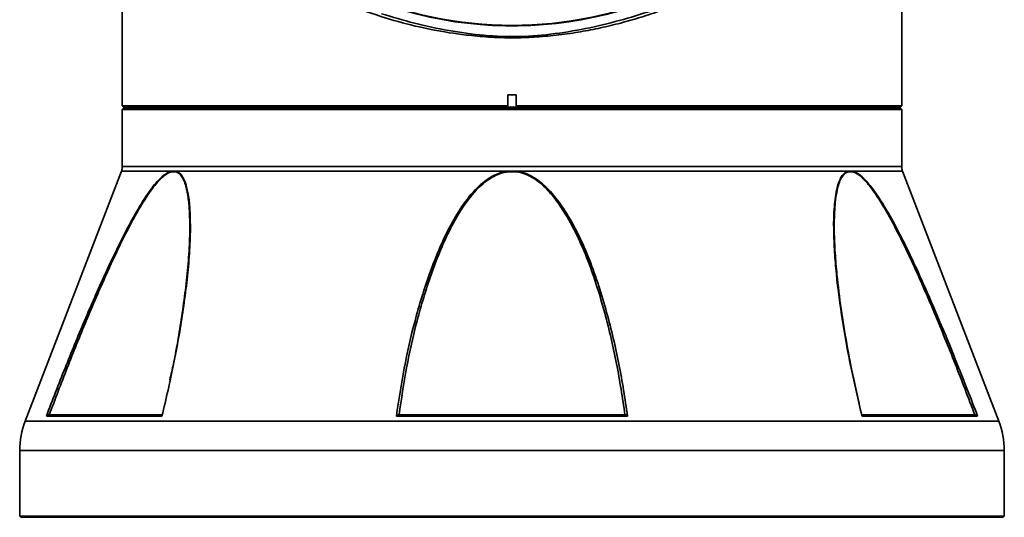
# Model space of a CAD drawing. Header units: millimetres. Extents: x 0 to 840, y -1 to 594.
# Tile 3 of 47: x 205 to 229, y 282 to 294. Entities that reach past the tile are written whole.
import ezdxf

# ---------------------------------------------------------------- set-up
doc = ezdxf.new("R2010")
doc.units = ezdxf.units.MM
doc.layers.get('0').update_dxf_attribs({"lineweight": 18})

msp = doc.modelspace()

# ---------------------------------------------------------------- linework, layer by layer
at = {"color": 7, "linetype": 'Continuous', "lineweight": 35}
for p, q in [((207.8855, 303.2191), (207.8855, 292.183)), ((226.8855, 292.183), (226.8855, 303.2191)), ((217.2855, 292.453), (217.4855, 292.453)), ((217.2855, 292.183), (217.2855, 292.453)), ((217.4855, 292.453), (217.4855, 292.183)), ((207.8855, 292.183), (207.9155, 292.153)), ((207.8855, 292.183), (217.2855, 292.183)), ((207.9155, 292.123), (207.8855, 292.093)), ((207.8855, 292.093), (207.8855, 290.6987)), ((226.8855, 292.093), (207.8855, 292.093)), ((217.2902, 292.153), (207.9155, 292.153)), ((207.9155, 292.123), (226.8555, 292.123)), ((208.1405, 292.153), (208.1405, 292.123)), ((217.2902, 292.153), (217.2855, 292.183)), ((217.4807, 292.153), (217.2902, 292.153)), ((217.4855, 292.183), (217.4807, 292.153)), ((226.8555, 292.153), (217.4807, 292.153)), ((217.4855, 292.183), (226.8855, 292.183)), ((226.6304, 292.123), (226.6304, 292.153)), ((226.8555, 292.153), (226.8855, 292.183)), ((226.8855, 292.093), (226.8555, 292.123)), ((226.8855, 290.6987), (226.8855, 292.093)), ((207.8655, 290.591), (205.5188, 284.4896)), ((209.1844, 290.574), (209.0925, 290.574)), ((209.0944, 290.591), (209.1883, 290.591)), ((217.2916, 290.591), (209.1883, 290.591)), ((217.2916, 290.591), (217.4794, 290.591)), ((217.4775, 290.574), (217.2935, 290.574)), ((225.5827, 290.591), (217.4794, 290.591)), ((225.5827, 290.591), (225.6766, 290.591)), ((225.6785, 290.574), (225.5865, 290.574)), ((229.2522, 284.4896), (226.9055, 290.591)), ((206.0937, 284.643), (208.8532, 284.643)), ((214.626, 284.643), (220.145, 284.643)), ((225.9177, 284.643), (228.6772, 284.643)), ((208.8532, 284.611), (206.0352, 284.611)), ((220.2035, 284.611), (214.5675, 284.611)), ((228.7357, 284.611), (225.9178, 284.611)), ((205.3855, 283.7717), (205.3855, 282.173)), ((229.3855, 282.173), (229.3855, 283.7717)), ((205.3855, 282.173), (205.4155, 282.143)), ((205.3855, 282.173), (229.3855, 282.173)), ((229.3555, 282.143), (205.4155, 282.143)), ((229.3555, 282.143), (229.3855, 282.173))]:
    msp.add_line(p, q, dxfattribs=at)
at = {"color": 8, "linetype": 'Continuous', "lineweight": 35}
for p, q in [((207.8855, 290.6987), (212.6355, 290.6987)), ((212.6355, 290.6987), (226.8855, 290.6987)), ((209.0944, 290.591), (207.8655, 290.591)), ((226.9055, 290.591), (225.6766, 290.591)), ((205.5188, 284.4896), (229.2522, 284.4896)), ((229.3855, 283.7717), (205.3855, 283.7717))]:
    msp.add_line(p, q, dxfattribs=at)
at = {"color": 7, "linetype": 'Continuous', "lineweight": 35}
msp.add_circle((217.3855, 303.643), 9.5, dxfattribs=at)
for centre, radius, start, end in [((217.3855, 303.643), 9.5095, 178.67708, 359.39748), ((217.3855, 303.643), 9.5, 180, 265), ((207.5855, 290.6987), 0.3, 338.96249, 0), ((227.1855, 290.6987), 0.3, 180, 201.03751), ((209.1482, 290.5764), 0.0558, 164.82628, 182.53121), ((209.2412, 290.5702), 0.0569, 158.50556, 176.19078), ((215.8029, 290.4131), 1.4992, 6.15952, 6.81635), ((218.968, 290.4131), 1.4992, 173.18365, 173.84048), ((225.5297, 290.5702), 0.0569, 3.80922, 21.49444), ((225.6227, 290.5764), 0.0558, 357.46879, 15.17372), ((207.3855, 283.7717), 2, 158.96249, 180), ((227.3855, 283.7717), 2, 0, 21.03751)]:
    msp.add_arc(centre, radius, start, end, dxfattribs=at)
at = {"color": 8, "linetype": 'Continuous', "lineweight": 35}
for points, knots in [([(226.884, 301.4743), (226.884, 301.47), (226.8841, 301.3986), (226.884, 301.2692), (226.8838, 301.0926), (226.8831, 300.949), (226.8821, 300.8298), (226.8808, 300.7295), (226.8788, 300.6353), (226.8761, 300.5455), (226.8723, 300.4573), (226.867, 300.367), (226.8598, 300.2748), (226.8474, 300.1528), (226.8261, 300.002), (226.7941, 299.8371), (226.7506, 299.661), (226.6894, 299.4548), (226.6139, 299.2481), (226.5422, 299.079), (226.4907, 298.9658), (226.4416, 298.864), (226.3855, 298.7537), (226.3214, 298.635), (226.2488, 298.508), (226.1465, 298.3388), (226.0132, 298.1354), (225.848, 297.906), (225.6805, 297.6914), (225.5133, 297.4917), (225.3484, 297.3069), (225.1881, 297.137), (225.0002, 296.9478), (224.7791, 296.739), (224.5186, 296.5103), (224.2542, 296.2939), (223.9877, 296.0898), (223.7207, 295.898), (223.4319, 295.7033), (223.1187, 295.5066), (222.7783, 295.309), (222.4348, 295.1246), (222.0893, 294.9535), (221.7431, 294.7956), (221.3501, 294.6314), (220.9077, 294.466), (220.4135, 294.3056), (219.9195, 294.1689), (219.4279, 294.056), (218.9201, 293.9633), (218.3984, 293.8938), (217.8663, 293.8507), (217.3393, 293.8372), (216.8068, 293.8568), (216.1699, 293.9145), (215.4278, 294.0324), (214.5883, 294.2289), (214.049, 294.4096), (213.7727, 294.5021)], [0, 0, 0, 0, 0.0105978, 0.1763815, 0.3175746, 0.4466027, 0.5370519, 0.627482, 0.7188617, 0.8070044, 0.9036134, 1.0092567, 1.1243693, 1.2492871, 1.4947865, 1.7734785, 1.9936092, 2.3169001, 2.7433519, 2.9710437, 3.1185087, 3.2790705, 3.4527285, 3.6394831, 3.8393334, 4.0522803, 4.4366825, 4.7989175, 5.1389879, 5.4568949, 5.7526406, 6.0262285, 6.2776627, 6.6728517, 7.0536486, 7.4200852, 7.7721965, 8.1100227, 8.4336081, 8.8252447, 9.2057647, 9.5752916, 9.9339596, 10.2819156, 10.6193205, 11.0841127, 11.5351172, 11.972922, 12.3981688, 12.8115588, 13.2649992, 13.7041819, 14.1281556, 14.5613759, 15.0151206, 15.7068018, 16.4318289, 17.1935749, 17.1935749, 17.1935749, 17.1935749]), ([(214.2066, 294.4299), (214.4718, 294.3502), (215.0027, 294.1904), (215.84, 294.0107), (216.698, 293.8891), (217.5703, 293.8527), (218.4369, 293.934), (219.2855, 294.0788), (220.1053, 294.2836), (220.8896, 294.5297), (221.6341, 294.8164), (222.3383, 295.1392), (222.9993, 295.4942), (223.613, 295.8756), (224.1773, 296.2778), (224.6903, 296.6969), (225.2286, 297.1997), (225.7569, 297.7908), (226.1731, 298.3806), (226.4546, 298.889), (226.6407, 299.3101), (226.7764, 299.7328), (226.8429, 300.0833), (226.8702, 300.3943), (226.8801, 300.6439), (226.8834, 300.9515), (226.884, 301.184), (226.884, 301.3052), (226.884, 301.3159)], [0, 0, 0, 0, 0.7084916, 1.4184173, 2.1284043, 2.8378624, 3.5455212, 4.2544313, 4.9629653, 5.665975, 6.3676263, 7.0743939, 7.78573, 8.4975506, 9.2091591, 9.9216065, 10.6322442, 11.6966291, 12.7650246, 13.4309395, 14.0974644, 14.7661984, 15.4348487, 15.7034789, 15.9722988, 16.2417119, 16.5122784, 16.5384683, 16.5384683, 16.5384683, 16.5384683]), ([(209.3338, 290.4518), (209.3246, 290.4674), (209.2863, 290.5318), (209.2301, 290.5635), (209.1845, 290.574), (209.1844, 290.574)], [0, 0, 0, 0, 0.04802253, 0.19862738, 0.19888057, 0.19888057, 0.19888057, 0.19888057]), ([(209.1883, 290.591), (209.1884, 290.591), (209.2349, 290.5804), (209.3078, 290.5327), (209.3831, 290.4107), (209.4277, 290.3114), (209.4421, 290.241), (209.4456, 290.224)], [0, 0, 0, 0, 0.00028806, 0.17136337, 0.29996619, 0.42886453, 0.46988347, 0.46988347, 0.46988347, 0.46988347]), ([(225.2982, 290.1226), (225.2988, 290.1278), (225.3073, 290.1942), (225.3434, 290.2998), (225.3958, 290.4303), (225.4607, 290.521), (225.5217, 290.5721), (225.5659, 290.5858), (225.5827, 290.591)], [0, 0, 0, 0, 0.01193674, 0.15431993, 0.29645733, 0.40331047, 0.50997182, 0.57537996, 0.57537996, 0.57537996, 0.57537996]), ([(225.5865, 290.574), (225.5701, 290.5686), (225.5274, 290.5546), (225.4809, 290.5196), (225.4561, 290.4819), (225.4495, 290.4718)], [0, 0, 0, 0, 0.05478769, 0.14311161, 0.17543195, 0.17543195, 0.17543195, 0.17543195])]:
    msp.add_open_spline(points, degree=3, knots=knots, dxfattribs=at)
at = {"color": 7, "linetype": 'Continuous', "lineweight": 35}
for points, knots in [([(206.0352, 284.611), (206.1854, 285.0006), (206.486, 285.7802), (206.9615, 286.941), (207.3753, 287.8863), (207.717, 288.6172), (207.9827, 289.148), (208.2649, 289.6678), (208.512, 290.0538), (208.7059, 290.3018), (208.826, 290.4299), (208.9368, 290.5211), (209.0238, 290.5721), (209.0749, 290.5858), (209.0944, 290.591)], [0, 0, 0, 0, 1.1916173, 2.3840297, 3.5743538, 4.1428882, 4.7112204, 5.3046131, 5.8957995, 6.1228551, 6.349519, 6.5199156, 6.6900061, 6.7943116, 6.7943116, 6.7943116, 6.7943116]), ([(209.0925, 290.574), (209.0734, 290.5687), (209.0232, 290.555), (208.9379, 290.5039), (208.8291, 290.4126), (208.7113, 290.2845), (208.5206, 290.036), (208.2779, 289.6499), (208.0008, 289.1303), (207.7398, 288.5998), (207.4062, 287.8739), (207.0037, 286.9394), (206.5422, 285.7952), (206.2504, 285.027), (206.1046, 284.643)], [0, 0, 0, 0, 0.1023157, 0.2696092, 0.4372225, 0.6613353, 0.8858474, 1.4736183, 2.0635805, 2.6302566, 3.1971306, 4.3691175, 5.5430461, 6.7162377, 6.7162377, 6.7162377, 6.7162377]), ([(209.0461, 285.4941), (209.0756, 285.6257), (209.1987, 286.1727), (209.3225, 286.9317), (209.438, 287.7701), (209.5032, 288.4073), (209.5371, 289.0285), (209.531, 289.5454), (209.4959, 289.9603), (209.4419, 290.2163), (209.3849, 290.3787), (209.3475, 290.4322), (209.3338, 290.4518)], [0, 0, 0, 0, 0.3688909, 1.5332916, 2.1458477, 2.7599031, 3.3720954, 3.9821035, 4.3532257, 4.723249, 4.9152877, 5.0259977, 5.0259977, 5.0259977, 5.0259977]), ([(214.5675, 284.611), (214.6258, 285.0006), (214.7425, 285.7802), (215.007, 286.941), (215.2959, 287.8863), (215.5757, 288.6172), (215.8196, 289.148), (216.1084, 289.6678), (216.4016, 290.0538), (216.662, 290.3018), (216.8367, 290.4299), (217.012, 290.5211), (217.16, 290.5721), (217.2553, 290.5858), (217.2916, 290.591)], [0, 0, 0, 0, 1.203472, 2.4077469, 3.6099128, 4.1841029, 4.7580892, 5.3573851, 5.9544528, 6.1837671, 6.4126859, 6.5847777, 6.7565606, 6.8619035, 6.8619035, 6.8619035, 6.8619035]), ([(217.2935, 290.574), (217.258, 290.5687), (217.1645, 290.555), (217.0195, 290.5039), (216.8477, 290.4126), (216.6767, 290.2845), (216.4212, 290.036), (216.1341, 289.6499), (215.8515, 289.1303), (215.6127, 288.5998), (215.3404, 287.8739), (215.0599, 286.9394), (214.8028, 285.7952), (214.6884, 285.027), (214.6312, 284.643)], [0, 0, 0, 0, 0.1033354, 0.2722961, 0.44158, 0.6679263, 0.8946763, 1.4883052, 2.0841475, 2.6564713, 3.2289951, 4.4126627, 5.5982915, 6.7831757, 6.7831757, 6.7831757, 6.7831757]), ([(220.1397, 284.643), (220.077, 285.0588), (219.9515, 285.8903), (219.7047, 286.9318), (219.4625, 287.7701), (219.2438, 288.4073), (218.9778, 289.0284), (218.6945, 289.5457), (218.4101, 289.9596), (218.1734, 290.2182), (217.9506, 290.3948), (217.7405, 290.5148), (217.5741, 290.5635), (217.4776, 290.574), (217.4775, 290.574)], [0, 0, 0, 0, 1.2832461, 2.5662095, 3.241138, 3.9177185, 4.5922459, 5.2643669, 5.6732778, 6.0809781, 6.2925707, 6.5036566, 6.7830954, 6.7835654, 6.7835654, 6.7835654, 6.7835654]), ([(217.4794, 290.591), (217.4796, 290.591), (217.5779, 290.5804), (217.7475, 290.5322), (217.9622, 290.4121), (218.1894, 290.2358), (218.4312, 289.9773), (218.7215, 289.5637), (219.0105, 289.0466), (219.2821, 288.4256), (219.5055, 287.7879), (219.7553, 286.9414), (220.0103, 285.8832), (220.1391, 285.0351), (220.2035, 284.611)], [0, 0, 0, 0, 0.0004794, 0.285091, 0.4990424, 0.7134856, 1.1243033, 1.5363293, 2.2103289, 2.8868038, 3.565377, 4.2422473, 5.5521079, 6.8622789, 6.8622789, 6.8622789, 6.8622789]), ([(225.4495, 290.4718), (225.4367, 290.4548), (225.3979, 290.4033), (225.3515, 290.284), (225.3044, 290.1081), (225.2705, 289.8948), (225.2418, 289.5645), (225.2357, 289.1327), (225.2587, 288.6), (225.3116, 287.9678), (225.4032, 287.2259), (225.543, 286.3728), (225.6911, 285.6027), (225.804, 285.1157), (225.8498, 284.9181)], [0, 0, 0, 0, 0.1011918, 0.3062783, 0.5153007, 0.7839557, 1.05284, 1.6028188, 2.1249342, 2.6491657, 3.4569673, 4.2649593, 5.0812768, 5.6388726, 5.6388726, 5.6388726, 5.6388726]), ([(225.6766, 290.591), (225.6767, 290.591), (225.7286, 290.5804), (225.8255, 290.5322), (225.9635, 290.4121), (226.1222, 290.2358), (226.3097, 289.9773), (226.5629, 289.5637), (226.845, 289.0466), (227.15, 288.4256), (227.4392, 287.7879), (227.8054, 286.9414), (228.2442, 285.8832), (228.5719, 285.0351), (228.7357, 284.611)], [0, 0, 0, 0, 0.000475, 0.2822626, 0.4940916, 0.7064073, 1.1131492, 1.5210878, 2.1884008, 2.8581645, 3.5300057, 4.2001609, 5.4970265, 6.7941994, 6.7941994, 6.7941994, 6.7941994]), ([(228.6664, 284.643), (228.5081, 285.0588), (228.1917, 285.8903), (227.7667, 286.9318), (227.4102, 287.7701), (227.126, 288.4073), (226.8263, 289.0284), (226.5489, 289.5457), (226.3001, 289.9596), (226.1159, 290.2182), (225.96, 290.3948), (225.8248, 290.5148), (225.7295, 290.5635), (225.6786, 290.574), (225.6785, 290.574)], [0, 0, 0, 0, 1.2704897, 2.5406994, 3.2089187, 3.8787735, 4.5465957, 5.2120351, 5.6168811, 6.0205285, 6.2300179, 6.4390051, 6.7156664, 6.7161316, 6.7161316, 6.7161316, 6.7161316]), ([(209.4456, 290.224), (209.4661, 290.1421), (209.5113, 289.9618), (209.5428, 289.562), (209.5514, 289.0471), (209.5175, 288.4254), (209.4518, 287.788), (209.3353, 286.9413), (209.1516, 285.8832), (208.9527, 285.0351), (208.8532, 284.611)], [0, 0, 0, 0, 0.3201368, 0.7051748, 1.3350267, 1.9671915, 2.6013175, 3.2338521, 4.4579152, 5.6822685, 5.6822685, 5.6822685, 5.6822685]), ([(225.9178, 284.611), (225.8259, 285.0006), (225.642, 285.7801), (225.431, 286.941), (225.3062, 287.8861), (225.2439, 288.6175), (225.2233, 289.1469), (225.2251, 289.6664), (225.2741, 289.9724), (225.2982, 290.1226)], [0, 0, 0, 0, 1.1308304, 2.2624151, 3.3920183, 3.9315504, 4.4708908, 5.0340133, 5.5769777, 5.5769777, 5.5769777, 5.5769777]), ([(206.0937, 284.643), (206.0878, 284.6425), (206.0741, 284.6412), (206.0539, 284.6311), (206.0417, 284.6199), (206.036, 284.6121), (206.0353, 284.6111), (206.0352, 284.611)], [0, 0, 0, 0, 0.01597777, 0.036637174, 0.064790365, 0.068773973, 0.06917273, 0.06917273, 0.06917273, 0.06917273]), ([(208.8532, 284.611), (208.8531, 284.6111), (208.8526, 284.6121), (208.8489, 284.6199), (208.8453, 284.6311), (208.8462, 284.6412), (208.8511, 284.6425), (208.8532, 284.643)], [0, 0, 0, 0, 0.000214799, 0.002360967, 0.017530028, 0.02866123, 0.037270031, 0.037270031, 0.037270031, 0.037270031]), ([(214.626, 284.643), (214.6222, 284.6425), (214.6135, 284.6412), (214.594, 284.6311), (214.5782, 284.6199), (214.5689, 284.6121), (214.5676, 284.6111), (214.5675, 284.611)], [0, 0, 0, 0, 0.015607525, 0.035787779, 0.063288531, 0.067179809, 0.067569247, 0.067569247, 0.067569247, 0.067569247]), ([(220.2035, 284.611), (220.2033, 284.6111), (220.2021, 284.6121), (220.1927, 284.6199), (220.1769, 284.6311), (220.1575, 284.6412), (220.1488, 284.6425), (220.145, 284.643)], [0, 0, 0, 0, 0.000389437, 0.004280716, 0.031781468, 0.051961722, 0.067569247, 0.067569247, 0.067569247, 0.067569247]), ([(225.9177, 284.643), (225.9199, 284.6425), (225.9248, 284.6412), (225.9256, 284.6311), (225.922, 284.6199), (225.9183, 284.6121), (225.9178, 284.6111), (225.9178, 284.611)], [0, 0, 0, 0, 0.0086088, 0.019740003, 0.034909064, 0.037055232, 0.037270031, 0.037270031, 0.037270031, 0.037270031]), ([(228.7357, 284.611), (228.7357, 284.6111), (228.7349, 284.6121), (228.7293, 284.6199), (228.717, 284.6311), (228.6968, 284.6412), (228.6832, 284.6425), (228.6772, 284.643)], [0, 0, 0, 0, 0.000398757, 0.004382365, 0.032535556, 0.053194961, 0.06917273, 0.06917273, 0.06917273, 0.06917273])]:
    msp.add_open_spline(points, degree=3, knots=knots, dxfattribs=at)

doc.saveas('drawing.dxf')
